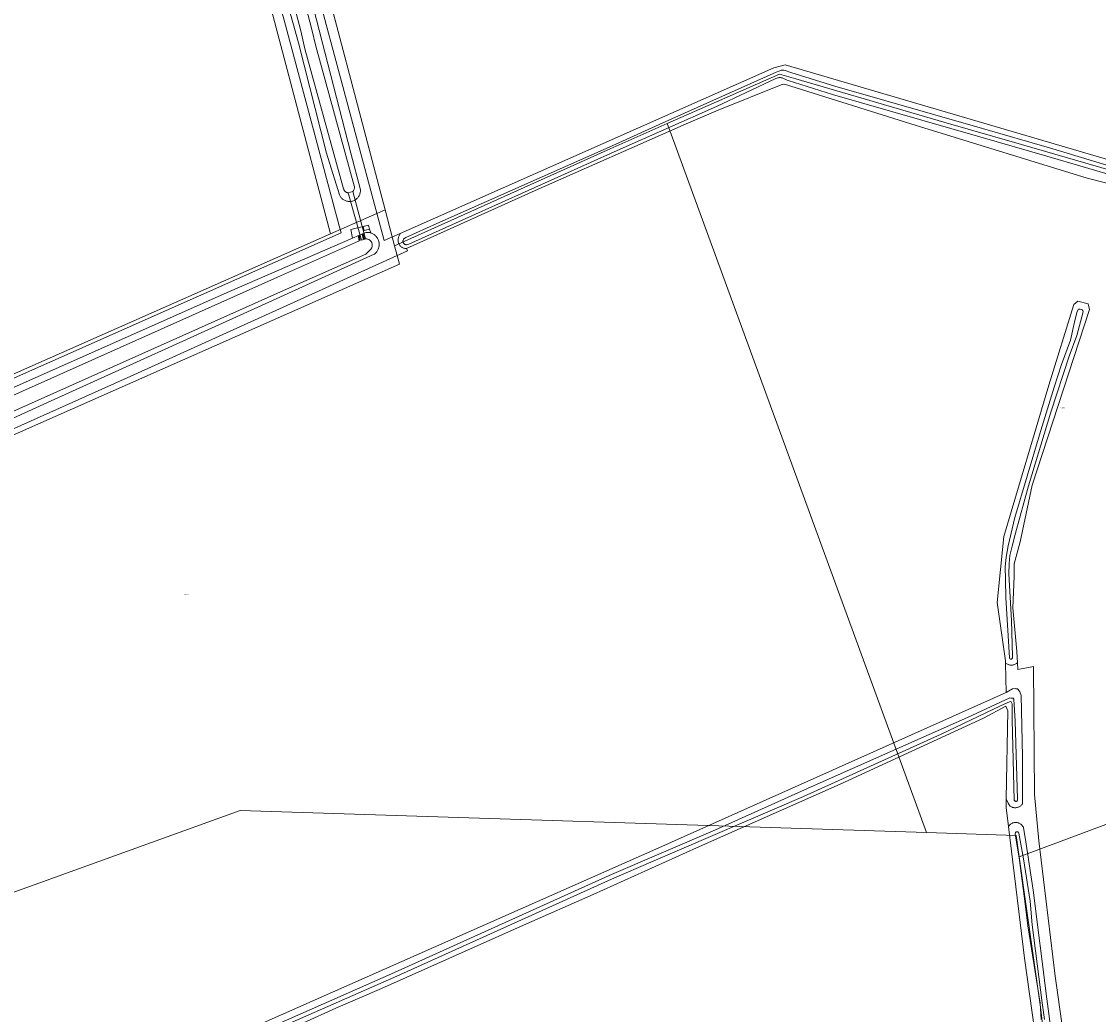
# Model space of a CAD drawing. Header units: metres. Extents: x 250001 to 257773, y 598992 to 609118.
# Tile 232 of 256: x 252673 to 252993, y 601649 to 601944. Entities that reach past the tile are written whole.
import ezdxf
from ezdxf.enums import TextEntityAlignment as Align
from ezdxf.lldxf.tags import DXFTag

# ---------------------------------------------------------------- set-up
doc = ezdxf.new("R2010")
doc.units = ezdxf.units.M
for name, color, linetype, lineweight in [('B-WE-GK-BESCHOEIING-G', 252, 'GK-BESCHOEIING', 35), ('B-WE-GR-BOUWLAND-GV', 252, 'Continuous', 13), ('B-WE-GR-GROENVOORZIENING-GV', 252, 'Continuous', 18), ('B-WE-KG-GRENS_PERCEEL-G', 150, 'KG-PERCEEL', 18), ('B-WE-KG-GRENS_PERCEEL-S', 150, 'Continuous', 25), ('B-WE-KW-KUNSTWERK_DUIKER-GV', 252, 'Continuous', 18), ('B-WE-KW-KUNSTWERK_GEMAAL-GV', 252, 'Continuous', 18), ('B-WE-OG-WATER-GV', 252, 'Continuous', 18), ('B-WE-OG-WATER_SLOOT-GV', 252, 'Continuous', 18), ('B-WE-VH-VERHARDING_OPEN-GV', 252, 'Continuous', 18), ('X-XX-AL-REFERENTIE-G', 7, 'Continuous', 18)]:
    doc.layers.add(name, color=color, linetype=linetype, lineweight=lineweight)
doc.styles.add('NLCS-ISO', font='NLCS-ISO.ttf')
doc.styles.get("Standard").update_dxf_attribs({"font": 'NLCS-ISO.ttf'})
doc.linetypes.add('GK-BESCHOEIING', pattern='A,30,-5,[1,NLCS.SHX,S=1,R=0,X=0,Y=0],-5', length=40)
tags = doc.linetypes.add('KG-PERCEEL', pattern='A,5.5,-2,["P",Standard,S=1.8,R=0,X=-0.5,Y=-0.9],-2,5.5,-2,[5,NLCS.SHX,S=0.75,R=0,X=0,Y=0],-2', length=19).pattern_tags.tags
tags[6] = DXFTag(74, 10)

# ---------------------------------------------------------------- blocks, each defined once
blk = doc.blocks.new('SKG-PERCEELNUMMER-SO')
at = {"style": 'NLCS-ISO', "oblique": 10, "flags": 1}
blk.add_attdef('GEMEENTECODE', text='', height=1.8, dxfattribs=at).set_placement((0, 2.6), align=Align.MIDDLE_CENTER)
at = {"style": 'NLCS-ISO', "oblique": 10}
blk.add_attdef('SECTIE', text='', height=1.8, dxfattribs=at).set_placement((-0.5, 0), align=Align.MIDDLE_RIGHT)
blk.add_attdef('PERCEELNUMMER', text='', height=1.8, dxfattribs=at).set_placement((0.5, 0), align=Align.MIDDLE_LEFT)
blk = doc.blocks.new('BS2021-132-Xref-KAD-20210617')
at = {"layer": 'B-WE-KG-GRENS_PERCEEL-G', "flags": 128}
for points in [[(252765.058, 601881.205), (252741.264, 601971.503), (252720.395, 602050.345), (252716.143, 602066.925)], [(252781.266, 601888.373), (252758.18, 601975.986), (252737.512, 602054.066)], [(252865.135, 601913.965), (252898.518, 601928.649), (252903.325, 601927.249), (252947.328, 601914.438), (252970.42, 601907.736), (253006.984, 601897.125), (253053.207, 601883.693), (253070, 601878.813), (253137.047, 601859.313), (253164.458, 601851.341)], [(252784.081, 601877.689), (252847.313, 601906.125), (252865.135, 601913.965)], [(252866.276, 601910.846), (252865.135, 601913.965)], [(252942.206, 601703.296), (252866.276, 601910.846)], [(252765.058, 601881.205), (252781.266, 601888.373)], [(252784.081, 601877.689), (252781.266, 601888.373)], [(252493.695, 601761.175), (252509.689, 601768.25), (252765.058, 601881.205)], [(252784.844, 601874.792), (252784.081, 601877.689)], [(252516.278, 601753.121), (252785.524, 601872.214), (252784.844, 601874.792)], [(252969.724, 601696.046), (253213.702, 601787.158)], [(252942.206, 601703.296), (252738.226, 601709.84), (252553.307, 601643.186)], [(252969.724, 601696.046), (252968.816, 601702.442), (252942.206, 601703.296)], [(252977.826, 601600.238), (252979.286, 601606.373), (252979.578, 601621.272), (252976.072, 601651.361), (252969.724, 601696.046)]]:
    blk.add_lwpolyline(points, dxfattribs=at)
at = {"layer": 'B-WE-KG-GRENS_PERCEEL-S', "xscale": 0.2, "yscale": 0.2, "zscale": 0.2}
for p, values in [((252982.363, 601829.593), {'PERCEELNUMMER': '203', 'SECTIE': 'M'}), ((252721.994, 601774.032), {'PERCEELNUMMER': '191', 'SECTIE': 'M'})]:
    blk.add_blockref('SKG-PERCEELNUMMER-SO', p, dxfattribs=at).add_auto_attribs(values)
blk = doc.blocks.new('BS2021-132-Xref-BGT-GRIJS-20210617-aangepast')
at = {"layer": 'B-WE-GK-BESCHOEIING-G', "flags": 128}
for points in [[(252773.744, 601879.178), (252773.464, 601880.751)], [(252774.605, 601881.246), (252774.929, 601879.572)]]:
    blk.add_lwpolyline(points, dxfattribs=at)
at = {"layer": 'B-WE-GR-BOUWLAND-GV', "flags": 128}
for points in [[(253000, 602014.361), (252984.025, 602015.101), (252961.536, 602017.88), (252947.513, 602020.79), (252933.754, 602025.42), (252899.226, 602041.427), (252867.344, 602057.567), (252857.025, 602061.403), (252848.728, 602062.563), (252785.455, 602069.076), (252758.864, 602068.547), (252730.818, 602066.563), (252748.639, 602000), (252780.972, 601879.238), (252785.778, 601881.367), (252896.787, 601930.534), (252900.161, 601931.433), (253000, 601902.165)], [(252575.521, 601796.036), (252768.22, 601881.516), (252767.67, 601883.572), (252736.501, 602000), (252718.214, 602068.312), (252702.603, 602069.899), (252630.372, 602071.222)], [(252724.478, 601637.674), (252862.661, 601698.732), (252965.834, 601744.906), (252965.678, 601753.653), (252965.665, 601754.378), (252963.128, 601771.63), (252965.158, 601791.249), (252978.519, 601836.239), (252985.961, 601860.257), (252987.11, 601861.249), (252990.26, 601860.42), (252990.592, 601858.762), (252973.553, 601806.52), (252970.02, 601789.703), (252968.228, 601783.129), (252968.244, 601779.399), (252967.864, 601770.107), (252969.048, 601757.084), (252969.221, 601753.747), (252969.325, 601751.74), (252973.974, 601752.674), (252974.239, 601714.573), (252975.562, 601700.815), (252980.457, 601660.598), (252984.69, 601630.568)], [(253000, 601895.24), (252989.953, 601897.728), (252937.559, 601913.964), (252899.997, 601925.737), (252898.944, 601925.479), (252880.295, 601917.928), (252870.745, 601913.96), (252825.918, 601894.116), (252787.62, 601876.831), (252787.946, 601876.208), (252706.612, 601839.325), (252608.584, 601795.404), (252515.583, 601753.335), (252511.746, 601750.689), (252509.762, 601747.514), (252509.233, 601743.016), (252509.63, 601739.18), (252517.038, 601721.32), (252531.326, 601689.835), (252555.667, 601636.124)], [(252976.5, 601628.564), (252971.343, 601665.952), (252966.559, 601705.073), (252965.864, 601710.753), (252965.85, 601713.296), (252966.374, 601739.466), (252965.751, 601740.867), (252959.105, 601737.288), (252916.54, 601717.667), (252873.779, 601698.773), (252843.077, 601684.93), (252822.368, 601675.738), (252780.165, 601656.926), (252766.622, 601651.117), (252737.812, 601638.06)]]:
    blk.add_lwpolyline(points, dxfattribs=at)
at = {"layer": 'B-WE-GR-GROENVOORZIENING-GV', "flags": 128}
for points in [[(252630.372, 602071.222), (252702.603, 602069.899), (252718.214, 602068.312), (252736.501, 602000), (252767.67, 601883.572), (252768.22, 601881.516), (252575.521, 601796.036)], [(252608.584, 601795.404), (252706.612, 601839.325), (252787.946, 601876.208), (252787.62, 601876.831), (252787.51, 601876.832), (252787.312, 601876.845), (252787.115, 601876.875), (252786.921, 601876.921), (252786.732, 601876.982), (252786.548, 601877.058), (252786.371, 601877.148), (252786.201, 601877.252), (252786.041, 601877.37), (252785.89, 601877.5), (252785.751, 601877.642), (252785.623, 601877.795), (252785.508, 601877.957), (252785.407, 601878.128), (252785.319, 601878.306), (252785.246, 601878.492), (252785.188, 601878.682), (252785.146, 601878.876), (252785.119, 601879.074), (252785.109, 601879.272), (252785.114, 601879.471), (252785.135, 601879.669), (252785.172, 601879.864), (252785.225, 601880.056), (252785.293, 601880.243), (252785.376, 601880.424), (252785.473, 601880.598), (252785.778, 601881.367), (252780.972, 601879.238), (252748.639, 602000)], [(252759.964, 601948.266), (252771.119, 601905.2), (252773.924, 601894.275), (252773.924, 601894.269), (252773.93, 601894.042), (252773.92, 601893.814), (252773.894, 601893.588), (252773.852, 601893.364), (252773.794, 601893.144), (252773.721, 601892.928), (252773.633, 601892.718), (252773.531, 601892.514), (252773.415, 601892.318), (252773.285, 601892.131), (252773.142, 601891.953), (252772.987, 601891.786), (252772.821, 601891.631), (252772.645, 601891.487), (252772.458, 601891.356), (252772.263, 601891.238), (252772.06, 601891.134), (252771.851, 601891.045), (252771.635, 601890.971), (252771.416, 601890.912), (252771.192, 601890.868), (252770.966, 601890.841), (252770.738, 601890.829), (252770.51, 601890.833), (252770.284, 601890.854), (252770.059, 601890.89), (252769.837, 601890.942), (252769.619, 601891.009), (252769.407, 601891.091), (252769.201, 601891.188), (252769.002, 601891.3), (252768.812, 601891.425), (252768.63, 601891.563), (252768.459, 601891.713), (252768.299, 601891.875), (252768.151, 601892.048), (252768.015, 601892.231), (252767.892, 601892.423), (252767.784, 601892.623), (252767.689, 601892.83), (252763.829, 601905.195), (252755.498, 601937.974), (252748.269, 601964.074)], [(252662.93, 601832.14), (252735.001, 601864.053), (252771.601, 601879.942), (252771.584, 601879.944), (252771.055, 601882.533), (252774.718, 601883.361), (252776.338, 601883.826), (252776.652, 601882.63), (252777.049, 601881.483), (252777.176, 601881.441), (252777.398, 601881.35), (252777.613, 601881.244), (252777.821, 601881.124), (252778.021, 601880.99), (252778.211, 601880.844), (252778.391, 601880.685), (252778.56, 601880.515), (252778.718, 601880.334), (252778.863, 601880.142), (252778.994, 601879.942), (252779.113, 601879.733), (252779.217, 601879.516), (252779.306, 601879.293), (252779.38, 601879.065), (252779.439, 601878.833), (252779.483, 601878.597), (252779.51, 601878.358), (252779.522, 601878.118), (252779.518, 601877.878), (252779.497, 601877.639), (252779.461, 601877.402), (252779.409, 601877.167), (252779.341, 601876.937), (252779.259, 601876.712), (252779.161, 601876.492), (252779.05, 601876.28), (252778.924, 601876.075), (252778.785, 601875.88), (252778.633, 601875.694), (252778.469, 601875.518), (252778.294, 601875.354), (252778.108, 601875.202), (252778.025, 601875.141), (252745.612, 601860.429), (252680.915, 601831.142), (252653.665, 601818.764)], [(252984.69, 601630.568), (252980.457, 601660.598), (252975.562, 601700.815), (252974.239, 601714.573), (252973.974, 601752.674), (252969.325, 601751.74), (252969.221, 601753.747), (252969.067, 601753.624), (252968.891, 601753.504), (252968.705, 601753.397), (252968.513, 601753.304), (252968.314, 601753.226), (252968.11, 601753.163), (252967.901, 601753.116), (252967.69, 601753.084), (252967.477, 601753.068), (252967.263, 601753.068), (252967.05, 601753.084), (252966.839, 601753.116), (252966.63, 601753.163), (252966.426, 601753.226), (252966.227, 601753.305), (252966.034, 601753.397), (252965.678, 601753.653), (252965.834, 601744.906), (252967.778, 601745.964), (252968.564, 601746.06), (252968.702, 601746.043), (252969.196, 601745.995), (252969.457, 601745.784), (252969.659, 601745.532), (252969.945, 601745.085), (252970.283, 601744.027), (252970.673, 601725.863), (252970.678, 601711.868), (252970.611, 601711.765), (252970.491, 601711.604), (252970.359, 601711.454), (252970.215, 601711.314), (252970.06, 601711.186), (252969.896, 601711.071), (252969.723, 601710.97), (252969.542, 601710.883), (252969.355, 601710.81), (252969.163, 601710.752), (252968.967, 601710.71), (252968.768, 601710.684), (252968.568, 601710.674), (252968.367, 601710.679), (252968.168, 601710.701), (252967.971, 601710.738), (252967.778, 601710.791), (252967.589, 601710.859), (252967.407, 601710.942), (252967.231, 601711.04), (252967.064, 601711.151), (252966.907, 601711.275), (252966.418, 601711.994), (252965.85, 601713.296), (252965.864, 601710.753), (252966.559, 601705.073), (252966.711, 601705.381), (252966.848, 601705.53), (252966.997, 601705.668), (252967.156, 601705.793), (252967.324, 601705.906), (252967.501, 601706.005), (252967.685, 601706.089), (252967.875, 601706.159), (252968.07, 601706.214), (252968.269, 601706.253), (252968.47, 601706.276), (252968.672, 601706.284), (252968.874, 601706.275), (252969.076, 601706.25), (252969.274, 601706.21), (252969.469, 601706.154), (252969.658, 601706.083), (252969.842, 601705.997), (252970.018, 601705.897), (252970.185, 601705.783), (252970.343, 601705.657), (252970.491, 601705.518), (252970.627, 601705.368), (252970.751, 601705.208), (252970.862, 601705.039), (252970.959, 601704.861), (252971.022, 601704.725), (252971.499, 601701.818), (252973.884, 601686.199), (252977.928, 601653.921), (252981.143, 601629.963)]]:
    blk.add_lwpolyline(points, dxfattribs=at)
at = {"layer": 'B-WE-KW-KUNSTWERK_DUIKER-GV', "flags": 128}
blk.add_lwpolyline([(252775.444, 601879.73), (252771.644, 601893.809), (252770.297, 601893.386), (252774.213, 601879.353)], close=True, dxfattribs=at)
at = {"layer": 'B-WE-KW-KUNSTWERK_GEMAAL-GV', "flags": 128}
blk.add_lwpolyline([(252774.718, 601883.361), (252775.009, 601882.249), (252776.652, 601882.63), (252776.338, 601883.826)], close=True, dxfattribs=at)
at = {"layer": 'B-WE-OG-WATER-GV', "flags": 128}
for points in [[(253000, 601900.368), (252978.68, 601906.783), (252958.772, 601912.515), (252914.976, 601925.087), (252901.86, 601929.21), (252900.169, 601929.734), (252899.773, 601929.835), (252899.42, 601929.83), (252898.942, 601929.815), (252898.583, 601929.704), (252897.492, 601929.228), (252862.774, 601913.7), (252849.613, 601907.744), (252796.661, 601884.283), (252787.456, 601880.129), (252786.933, 601879.791), (252786.851, 601879.711), (252786.771, 601879.612), (252786.703, 601879.504), (252786.65, 601879.388), (252786.611, 601879.266), (252786.588, 601879.141), (252786.581, 601879.013), (252786.59, 601878.886), (252786.614, 601878.76), (252786.654, 601878.639), (252786.709, 601878.524), (252786.778, 601878.416), (252786.86, 601878.318), (252786.953, 601878.231), (252787.057, 601878.157), (252787.169, 601878.095), (252787.288, 601878.049), (252787.412, 601878.017), (252787.538, 601878.001), (252787.666, 601878.001), (252787.793, 601878.017), (252788.329, 601878.15), (252797.311, 601882.263), (252850.257, 601905.984), (252879.801, 601919.087), (252897.393, 601927.341), (252897.652, 601927.44), (252897.833, 601927.512), (252898.02, 601927.569), (252898.21, 601927.611), (252898.403, 601927.637), (252898.598, 601927.647), (252898.793, 601927.641), (252898.987, 601927.62), (252899.179, 601927.582), (252899.236, 601927.567), (252900.742, 601926.928), (252901.095, 601926.791), (252914.228, 601922.597), (252958.054, 601910.016), (252977.959, 601904.285), (252999.578, 601897.983)], [(252742.739, 601992.673), (252756.184, 601941.524), (252757.461, 601936.157), (252768.932, 601894.612), (252768.98, 601894.457), (252769.042, 601894.307), (252769.119, 601894.164), (252769.209, 601894.03), (252769.313, 601893.905), (252769.428, 601893.791), (252769.553, 601893.688), (252769.689, 601893.599), (252769.832, 601893.524), (252769.982, 601893.462), (252770.138, 601893.416), (252770.297, 601893.386), (252771.644, 601893.809), (252771.757, 601893.925), (252771.858, 601894.052), (252771.946, 601894.188), (252772.021, 601894.332), (252772.081, 601894.483), (252772.125, 601894.638), (252772.154, 601894.798), (252772.168, 601894.959), (252772.165, 601895.122), (252772.157, 601895.211), (252772.113, 601895.49), (252760.658, 601936.978), (252759.386, 601942.326), (252745.93, 601993.513)], [(252569.45, 601783.23), (252751.077, 601864.409), (252775.504, 601875.189), (252776.618, 601876.303), (252776.626, 601876.308), (252776.765, 601876.413), (252776.893, 601876.529), (252777.01, 601876.657), (252777.115, 601876.795), (252777.206, 601876.942), (252777.284, 601877.097), (252777.347, 601877.258), (252777.394, 601877.425), (252777.427, 601877.595), (252777.443, 601877.768), (252777.443, 601877.941), (252777.428, 601878.114), (252777.396, 601878.284), (252777.349, 601878.451), (252777.287, 601878.613), (252777.21, 601878.768), (252777.12, 601878.915), (252777.016, 601879.054), (252776.899, 601879.182), (252776.771, 601879.299), (252776.633, 601879.404), (252776.486, 601879.496), (252776.332, 601879.574), (252776.17, 601879.637), (252776.004, 601879.685), (252775.834, 601879.717), (252775.661, 601879.734), (252775.444, 601879.73), (252775.278, 601879.718), (252775.148, 601879.735), (252775.035, 601879.798), (252774.937, 601879.861), (252774.854, 601879.963), (252774.605, 601881.247), (252773.464, 601880.751), (252773.667, 601879.608), (252773.641, 601879.431), (252773.621, 601879.334), (252773.584, 601879.225), (252773.473, 601879.092), (252773.352, 601879.005), (252749.308, 601868.394), (252567.685, 601787.217)], [(252724.093, 601633.942), (252784.782, 601660.594), (252848.559, 601689.42), (252860.958, 601694.835), (252905.663, 601714.028), (252946.52, 601732.547), (252964.157, 601740.988), (252967.087, 601742.213), (252967.306, 601742.12), (252967.593, 601741.593), (252967.637, 601736.855), (252968.267, 601712.968), (252968.272, 601712.946), (252968.298, 601712.862), (252968.339, 601712.783), (252968.394, 601712.713), (252968.46, 601712.654), (252968.536, 601712.608), (252968.618, 601712.576), (252968.705, 601712.559), (252968.794, 601712.559), (252968.881, 601712.574), (252968.965, 601712.605), (252969.041, 601712.65), (252969.108, 601712.708), (252969.164, 601712.777), (252969.206, 601712.855), (252969.234, 601712.939), (252969.246, 601713.027), (252969.242, 601713.116), (252969.222, 601713.202), (252969.187, 601713.284), (252968.493, 601736.409), (252968.121, 601742.93), (252967.957, 601743.203), (252967.764, 601743.241), (252967.31, 601743.27), (252966.94, 601743.311), (252954.391, 601737.503), (252908.785, 601717.243), (252879.442, 601704.096), (252847.849, 601690.529), (252784.08, 601661.707), (252723.239, 601634.905)], [(252977.252, 601647.785), (252976.534, 601652.676), (252973.562, 601675.827), (252972.949, 601682.909), (252970.971, 601695.482), (252969.58, 601703.161), (252969.466, 601703.378), (252969.444, 601703.397), (252969.368, 601703.453), (252969.284, 601703.496), (252969.194, 601703.524), (252969.1, 601703.536), (252969.005, 601703.532), (252968.913, 601703.513), (252968.825, 601703.478), (252968.744, 601703.429), (252968.673, 601703.367), (252968.613, 601703.293), (252968.557, 601702.854), (252969.716, 601695.783), (252971.542, 601682.157), (252972.297, 601675.58), (252975.938, 601652.6), (252976.224, 601647.72)]]:
    blk.add_lwpolyline(points, dxfattribs=at)
blk.add_lwpolyline([(252988.253, 601858.716), (252987.857, 601858.806), (252987.344, 601858.795), (252986.984, 601858.156), (252986.214, 601855.44), (252984.919, 601849.656), (252982.277, 601842.366), (252980.135, 601835.657), (252975.768, 601821.451), (252968.43, 601796.97), (252966.464, 601788.472), (252965.866, 601785.108), (252965.513, 601782.243), (252965.616, 601778.401), (252965.769, 601773.102), (252966.842, 601755.248), (252966.928, 601754.915), (252967.168, 601754.782), (252967.462, 601754.828), (252967.54, 601754.908), (252967.77, 601755.189), (252967.778, 601755.721), (252967.412, 601766.337), (252966.641, 601780.197), (252966.695, 601783.214), (252966.92, 601785.584), (252967.627, 601788.438), (252968.609, 601792.283), (252972.527, 601806.295), (252979.15, 601828.245), (252984.568, 601844.898), (252986.801, 601851.037), (252988.72, 601858.075), (252988.594, 601858.447), (252988.433, 601858.601)], close=True, dxfattribs=at)
at = {"layer": 'B-WE-OG-WATER_SLOOT-GV', "flags": 128}
for points in [[(253000, 601902.165), (252900.161, 601931.433), (252896.787, 601930.534), (252785.778, 601881.367), (252785.473, 601880.598), (252785.376, 601880.424), (252785.293, 601880.243), (252785.225, 601880.056), (252785.172, 601879.864), (252785.135, 601879.669), (252785.114, 601879.471), (252785.109, 601879.272), (252785.119, 601879.074), (252785.146, 601878.876), (252785.188, 601878.682), (252785.246, 601878.492), (252785.319, 601878.306), (252785.407, 601878.128), (252785.508, 601877.957), (252785.623, 601877.795), (252785.751, 601877.642), (252785.89, 601877.5), (252786.041, 601877.37), (252786.201, 601877.252), (252786.371, 601877.148), (252786.548, 601877.058), (252786.732, 601876.982), (252786.921, 601876.921), (252787.115, 601876.875), (252787.312, 601876.845), (252787.51, 601876.832), (252787.62, 601876.831), (252825.918, 601894.116), (252870.745, 601913.96), (252880.295, 601917.928), (252898.944, 601925.479), (252899.997, 601925.737), (252937.559, 601913.964), (252989.953, 601897.728), (253000, 601895.24)], [(252999.578, 601897.983), (252977.959, 601904.285), (252958.054, 601910.016), (252914.228, 601922.597), (252901.095, 601926.791), (252900.742, 601926.928), (252899.236, 601927.567), (252899.179, 601927.582), (252898.987, 601927.62), (252898.793, 601927.641), (252898.598, 601927.647), (252898.403, 601927.637), (252898.21, 601927.611), (252898.02, 601927.569), (252897.833, 601927.512), (252897.652, 601927.44), (252897.393, 601927.341), (252879.801, 601919.087), (252850.257, 601905.984), (252797.311, 601882.263), (252788.329, 601878.15), (252787.793, 601878.017), (252787.666, 601878.001), (252787.538, 601878.001), (252787.412, 601878.017), (252787.288, 601878.049), (252787.169, 601878.095), (252787.057, 601878.157), (252786.953, 601878.231), (252786.86, 601878.318), (252786.778, 601878.416), (252786.709, 601878.524), (252786.654, 601878.639), (252786.614, 601878.76), (252786.59, 601878.886), (252786.581, 601879.013), (252786.588, 601879.141), (252786.611, 601879.266), (252786.65, 601879.388), (252786.703, 601879.504), (252786.771, 601879.612), (252786.851, 601879.711), (252786.933, 601879.791), (252787.456, 601880.129), (252796.661, 601884.283), (252849.613, 601907.744), (252862.774, 601913.7), (252897.492, 601929.228), (252898.583, 601929.704), (252898.942, 601929.815), (252899.42, 601929.83), (252899.773, 601929.835), (252900.169, 601929.734), (252901.86, 601929.21), (252914.976, 601925.087), (252958.772, 601912.515), (252978.68, 601906.783), (253000, 601900.368)], [(252748.269, 601964.074), (252755.498, 601937.974), (252763.829, 601905.195), (252767.689, 601892.83), (252767.784, 601892.623), (252767.892, 601892.423), (252768.015, 601892.231), (252768.151, 601892.048), (252768.299, 601891.875), (252768.459, 601891.713), (252768.63, 601891.563), (252768.812, 601891.425), (252769.002, 601891.3), (252769.201, 601891.188), (252769.407, 601891.091), (252769.619, 601891.009), (252769.837, 601890.942), (252770.059, 601890.89), (252770.284, 601890.854), (252770.51, 601890.833), (252770.738, 601890.829), (252770.966, 601890.841), (252771.192, 601890.868), (252771.416, 601890.912), (252771.635, 601890.971), (252771.851, 601891.045), (252772.06, 601891.134), (252772.263, 601891.238), (252772.458, 601891.356), (252772.645, 601891.487), (252772.821, 601891.631), (252772.987, 601891.786), (252773.142, 601891.953), (252773.285, 601892.131), (252773.415, 601892.318), (252773.531, 601892.514), (252773.633, 601892.718), (252773.721, 601892.928), (252773.794, 601893.144), (252773.852, 601893.364), (252773.894, 601893.588), (252773.92, 601893.814), (252773.93, 601894.042), (252773.924, 601894.269), (252773.924, 601894.275), (252771.119, 601905.2), (252759.964, 601948.266)], [(252745.93, 601993.513), (252759.386, 601942.326), (252760.658, 601936.978), (252772.113, 601895.49), (252772.157, 601895.211), (252772.165, 601895.122), (252772.168, 601894.959), (252772.154, 601894.798), (252772.125, 601894.638), (252772.081, 601894.483), (252772.021, 601894.332), (252771.946, 601894.188), (252771.858, 601894.052), (252771.757, 601893.925), (252771.644, 601893.809), (252770.297, 601893.386), (252770.138, 601893.416), (252769.982, 601893.462), (252769.832, 601893.524), (252769.689, 601893.599), (252769.553, 601893.688), (252769.428, 601893.791), (252769.313, 601893.905), (252769.209, 601894.03), (252769.119, 601894.164), (252769.042, 601894.307), (252768.98, 601894.457), (252768.932, 601894.612), (252757.461, 601936.157), (252756.184, 601941.524), (252742.739, 601992.673)], [(252567.685, 601787.217), (252749.308, 601868.394), (252773.352, 601879.005), (252773.473, 601879.092), (252773.584, 601879.225), (252773.621, 601879.334), (252773.641, 601879.431), (252773.667, 601879.608), (252773.464, 601880.751), (252771.601, 601879.942), (252735.001, 601864.053), (252662.93, 601832.14)], [(252653.665, 601818.764), (252680.915, 601831.142), (252745.612, 601860.429), (252778.025, 601875.141), (252778.108, 601875.202), (252778.294, 601875.354), (252778.469, 601875.518), (252778.633, 601875.694), (252778.785, 601875.88), (252778.924, 601876.075), (252779.05, 601876.28), (252779.161, 601876.492), (252779.259, 601876.712), (252779.341, 601876.937), (252779.409, 601877.167), (252779.461, 601877.402), (252779.497, 601877.639), (252779.518, 601877.878), (252779.522, 601878.118), (252779.51, 601878.358), (252779.483, 601878.597), (252779.439, 601878.833), (252779.38, 601879.065), (252779.306, 601879.293), (252779.217, 601879.516), (252779.113, 601879.733), (252778.994, 601879.942), (252778.863, 601880.142), (252778.718, 601880.334), (252778.56, 601880.515), (252778.391, 601880.685), (252778.211, 601880.844), (252778.021, 601880.99), (252777.821, 601881.124), (252777.613, 601881.244), (252777.398, 601881.35), (252777.176, 601881.441), (252777.049, 601881.483), (252776.948, 601881.517), (252776.716, 601881.578), (252776.48, 601881.623), (252776.242, 601881.652), (252776.002, 601881.666), (252775.762, 601881.663), (252775.523, 601881.645), (252774.605, 601881.247), (252774.854, 601879.963), (252774.937, 601879.861), (252775.035, 601879.798), (252775.148, 601879.735), (252775.278, 601879.718), (252775.444, 601879.73), (252775.661, 601879.734), (252775.834, 601879.717), (252776.004, 601879.685), (252776.17, 601879.637), (252776.332, 601879.574), (252776.486, 601879.496), (252776.633, 601879.404), (252776.771, 601879.299), (252776.899, 601879.182), (252777.016, 601879.054), (252777.12, 601878.915), (252777.21, 601878.768), (252777.287, 601878.613), (252777.349, 601878.451), (252777.396, 601878.284), (252777.428, 601878.114), (252777.443, 601877.941), (252777.443, 601877.768), (252777.427, 601877.595), (252777.394, 601877.425), (252777.347, 601877.258), (252777.284, 601877.097), (252777.206, 601876.942), (252777.115, 601876.795), (252777.01, 601876.657), (252776.893, 601876.529), (252776.765, 601876.413), (252776.626, 601876.308), (252776.618, 601876.303), (252775.504, 601875.189), (252751.077, 601864.409), (252569.45, 601783.23)], [(252737.812, 601638.06), (252766.622, 601651.117), (252780.165, 601656.926), (252822.368, 601675.738), (252843.077, 601684.93), (252873.779, 601698.773), (252916.54, 601717.667), (252959.105, 601737.288), (252965.751, 601740.867), (252966.374, 601739.466), (252965.85, 601713.296), (252966.418, 601711.994), (252966.907, 601711.275), (252967.064, 601711.151), (252967.231, 601711.04), (252967.407, 601710.942), (252967.589, 601710.859), (252967.778, 601710.791), (252967.971, 601710.738), (252968.168, 601710.701), (252968.367, 601710.679), (252968.568, 601710.674), (252968.768, 601710.684), (252968.967, 601710.71), (252969.163, 601710.752), (252969.355, 601710.81), (252969.542, 601710.883), (252969.723, 601710.97), (252969.896, 601711.071), (252970.06, 601711.186), (252970.215, 601711.314), (252970.359, 601711.454), (252970.491, 601711.604), (252970.611, 601711.765), (252970.678, 601711.868), (252970.673, 601725.863), (252970.283, 601744.027), (252969.945, 601745.085), (252969.659, 601745.532), (252969.457, 601745.784), (252969.196, 601745.995), (252968.702, 601746.043), (252968.564, 601746.06), (252967.778, 601745.964), (252965.834, 601744.906), (252862.661, 601698.732), (252724.478, 601637.674)], [(252723.239, 601634.905), (252784.08, 601661.707), (252847.849, 601690.529), (252879.442, 601704.096), (252908.785, 601717.243), (252954.391, 601737.503), (252966.94, 601743.311), (252967.31, 601743.27), (252967.764, 601743.241), (252967.957, 601743.203), (252968.121, 601742.93), (252968.493, 601736.409), (252969.187, 601713.284), (252969.222, 601713.202), (252969.242, 601713.116), (252969.246, 601713.027), (252969.234, 601712.939), (252969.206, 601712.855), (252969.164, 601712.777), (252969.108, 601712.708), (252969.041, 601712.65), (252968.965, 601712.605), (252968.881, 601712.574), (252968.794, 601712.559), (252968.705, 601712.559), (252968.618, 601712.576), (252968.536, 601712.608), (252968.46, 601712.654), (252968.394, 601712.713), (252968.339, 601712.783), (252968.298, 601712.862), (252968.272, 601712.946), (252968.267, 601712.968), (252967.637, 601736.855), (252967.593, 601741.593), (252967.306, 601742.12), (252967.087, 601742.213), (252964.157, 601740.988), (252946.52, 601732.547), (252905.663, 601714.028), (252860.958, 601694.835), (252848.559, 601689.42), (252784.782, 601660.594), (252724.093, 601633.942)], [(252981.143, 601629.963), (252977.928, 601653.921), (252973.884, 601686.199), (252971.499, 601701.818), (252971.022, 601704.725), (252970.959, 601704.861), (252970.862, 601705.039), (252970.751, 601705.208), (252970.627, 601705.368), (252970.491, 601705.518), (252970.343, 601705.657), (252970.185, 601705.783), (252970.018, 601705.897), (252969.842, 601705.997), (252969.658, 601706.083), (252969.469, 601706.154), (252969.274, 601706.21), (252969.076, 601706.25), (252968.874, 601706.275), (252968.672, 601706.284), (252968.47, 601706.276), (252968.269, 601706.253), (252968.07, 601706.214), (252967.875, 601706.159), (252967.685, 601706.089), (252967.501, 601706.005), (252967.324, 601705.906), (252967.156, 601705.793), (252966.997, 601705.668), (252966.848, 601705.53), (252966.711, 601705.381), (252966.559, 601705.073), (252971.343, 601665.952), (252976.5, 601628.564)], [(252976.224, 601647.72), (252975.938, 601652.6), (252972.297, 601675.58), (252971.542, 601682.157), (252969.716, 601695.783), (252968.557, 601702.854), (252968.613, 601703.293), (252968.673, 601703.367), (252968.744, 601703.429), (252968.825, 601703.478), (252968.913, 601703.513), (252969.005, 601703.532), (252969.1, 601703.536), (252969.194, 601703.524), (252969.284, 601703.496), (252969.368, 601703.453), (252969.444, 601703.397), (252969.466, 601703.378), (252969.58, 601703.161), (252970.971, 601695.482), (252972.949, 601682.909), (252973.562, 601675.827), (252976.534, 601652.676), (252977.252, 601647.785)]]:
    blk.add_lwpolyline(points, dxfattribs=at)
for points in [[(252990.26, 601860.42), (252987.11, 601861.249), (252985.961, 601860.257), (252978.519, 601836.239), (252965.158, 601791.249), (252963.128, 601771.63), (252965.665, 601754.378), (252965.678, 601753.653), (252966.034, 601753.397), (252966.227, 601753.305), (252966.426, 601753.226), (252966.63, 601753.163), (252966.839, 601753.116), (252967.05, 601753.084), (252967.263, 601753.068), (252967.477, 601753.068), (252967.69, 601753.084), (252967.901, 601753.116), (252968.11, 601753.163), (252968.314, 601753.226), (252968.513, 601753.304), (252968.705, 601753.397), (252968.891, 601753.504), (252969.067, 601753.624), (252969.221, 601753.747), (252969.048, 601757.084), (252967.864, 601770.107), (252968.244, 601779.399), (252968.228, 601783.129), (252970.02, 601789.703), (252973.553, 601806.52), (252990.592, 601858.762)], [(252987.344, 601858.795), (252987.857, 601858.806), (252988.253, 601858.716), (252988.433, 601858.601), (252988.594, 601858.447), (252988.72, 601858.075), (252986.801, 601851.037), (252984.568, 601844.898), (252979.15, 601828.245), (252972.527, 601806.295), (252968.609, 601792.283), (252967.627, 601788.438), (252966.92, 601785.584), (252966.695, 601783.214), (252966.641, 601780.197), (252967.412, 601766.337), (252967.778, 601755.721), (252967.77, 601755.189), (252967.54, 601754.908), (252967.462, 601754.828), (252967.168, 601754.782), (252966.928, 601754.915), (252966.842, 601755.248), (252965.769, 601773.102), (252965.616, 601778.401), (252965.513, 601782.243), (252965.866, 601785.108), (252966.464, 601788.472), (252968.43, 601796.97), (252975.768, 601821.451), (252980.135, 601835.657), (252982.277, 601842.366), (252984.919, 601849.656), (252986.214, 601855.44), (252986.984, 601858.156)]]:
    blk.add_lwpolyline(points, close=True, dxfattribs=at)
at = {"layer": 'B-WE-VH-VERHARDING_OPEN-GV', "flags": 128}
blk.add_lwpolyline([(252775.009, 601882.249), (252774.718, 601883.361), (252771.055, 601882.533), (252771.584, 601879.944), (252771.601, 601879.942), (252773.464, 601880.751), (252774.605, 601881.247), (252775.523, 601881.645), (252775.762, 601881.663), (252776.002, 601881.666), (252776.242, 601881.652), (252776.48, 601881.623), (252776.716, 601881.578), (252776.948, 601881.517), (252777.049, 601881.483), (252776.652, 601882.63)], close=True, dxfattribs=at)

msp = doc.modelspace()

# ---------------------------------------------------------------- block references
at = {"layer": 'X-XX-AL-REFERENTIE-G'}
for name in ['BS2021-132-Xref-BGT-GRIJS-20210617-aangepast', 'BS2021-132-Xref-KAD-20210617']:
    msp.add_blockref(name, (0, 0), dxfattribs=at)

doc.saveas('drawing.dxf')
